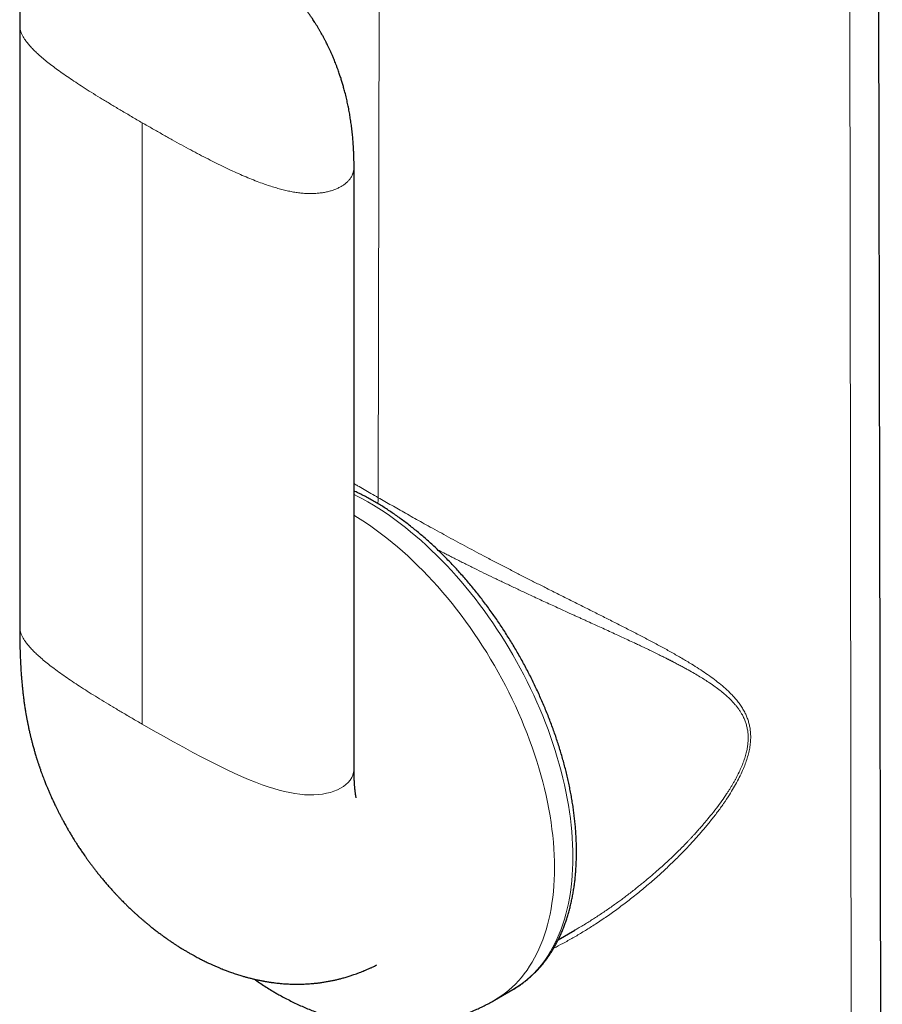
# Model space of a CAD drawing. Header units: millimetres. Extents: x 8 to 811, y 12 to 917.
# Tile 18 of 68: x 744 to 780, y 238 to 279. Entities that reach past the tile are written whole.
import ezdxf

# ---------------------------------------------------------------- set-up
doc = ezdxf.new("R2010")
doc.units = ezdxf.units.MM

msp = doc.modelspace()

# ---------------------------------------------------------------- linework, layer by layer
at = {"color": 7, "linetype": 'Continuous', "lineweight": 30}
for p, q in [((779.631, 211.169), (779.399, 319.693)), ((744.377, 278.344), (744.377, 253.766)), ((744.379, 278.346), (744.379, 278.344)), ((758.042, 247.989), (758.042, 272.567)), ((744.379, 253.766), (744.379, 253.768)), ((766.387, 240.986), (767.071, 241.381)), ((767.061, 241.376), (767.055, 241.372)), ((763.78, 238.515), (764.533, 238.949))]:
    msp.add_line(p, q, dxfattribs=at)
at = {"color": 252, "linetype": 'Continuous', "lineweight": 0}
for p, q in [((778.407, 209.006), (778.241, 317.805)), ((759.032, 259.054), (759.118, 315.421)), ((749.388, 274.375), (749.388, 249.797))]:
    msp.add_line(p, q, dxfattribs=at)
at = {"color": 252, "linetype": 'Continuous', "lineweight": 0, "flags": 128}
for points in [[(764.533, 238.949), (764.533, 238.95), (764.686, 239.043), (764.835, 239.143), (764.98, 239.25), (765.12, 239.363), (765.256, 239.484), (765.387, 239.611), (765.514, 239.745), (765.635, 239.885), (765.752, 240.031), (765.864, 240.184), (765.972, 240.343), (766.074, 240.508), (766.171, 240.68), (766.262, 240.856), (766.349, 241.039), (766.43, 241.227), (766.506, 241.421), (766.577, 241.62), (766.642, 241.824), (766.701, 242.034), (766.755, 242.248), (766.804, 242.467), (766.846, 242.691), (766.883, 242.919), (766.915, 243.151), (766.941, 243.388), (766.961, 243.628), (766.975, 243.873), (766.984, 244.121), (766.987, 244.372), (766.984, 244.627), (766.975, 244.885), (766.961, 245.146), (766.941, 245.41), (766.915, 245.676), (766.883, 245.945), (766.846, 246.216), (766.804, 246.489), (766.755, 246.764), (766.701, 247.04), (766.642, 247.318), (766.577, 247.597), (766.506, 247.878), (766.43, 248.159), (766.349, 248.441), (766.262, 248.724), (766.171, 249.007), (766.074, 249.29), (765.972, 249.573), (765.864, 249.856), (765.752, 250.138), (765.635, 250.42), (765.514, 250.7), (765.387, 250.98), (765.256, 251.259), (765.12, 251.536), (764.98, 251.812), (764.835, 252.086), (764.686, 252.357), (764.533, 252.627), (764.376, 252.894), (764.215, 253.159), (764.051, 253.421), (763.882, 253.681), (763.71, 253.937), (763.534, 254.19), (763.355, 254.439), (763.173, 254.685), (762.987, 254.927), (762.799, 255.165), (762.608, 255.399), (762.414, 255.629), (762.217, 255.855), (762.018, 256.076), (761.816, 256.292), (761.613, 256.503), (761.407, 256.71), (761.199, 256.911), (760.99, 257.107), (760.779, 257.298), (760.566, 257.483), (760.353, 257.662), (760.138, 257.835), (759.921, 258.003), (759.704, 258.165), (759.487, 258.32), (759.268, 258.469), (759.05, 258.612), (758.831, 258.749), (758.611, 258.879), (758.392, 259.002), (758.173, 259.118), (758.042, 259.185)], [(763.78, 238.515), (763.781, 238.515), (763.934, 238.608), (764.083, 238.708), (764.227, 238.815), (764.367, 238.929), (764.503, 239.049), (764.634, 239.176), (764.761, 239.31), (764.883, 239.45), (765, 239.597), (765.112, 239.75), (765.219, 239.909), (765.321, 240.074), (765.418, 240.245), (765.51, 240.422), (765.596, 240.605), (765.677, 240.793), (765.753, 240.987), (765.824, 241.186), (765.889, 241.39), (765.948, 241.599), (766.002, 241.813), (766.051, 242.032), (766.094, 242.256), (766.131, 242.484), (766.162, 242.717), (766.188, 242.953), (766.208, 243.194), (766.222, 243.438), (766.231, 243.686), (766.234, 243.938), (766.231, 244.192), (766.222, 244.45), (766.208, 244.711), (766.188, 244.975), (766.162, 245.241), (766.131, 245.51), (766.094, 245.781), (766.051, 246.054), (766.002, 246.329), (765.948, 246.606), (765.889, 246.884), (765.824, 247.163), (765.753, 247.443), (765.677, 247.725), (765.596, 248.007), (765.51, 248.289), (765.418, 248.572), (765.321, 248.855), (765.219, 249.138), (765.112, 249.421), (765, 249.703), (764.883, 249.985), (764.761, 250.266), (764.634, 250.546), (764.503, 250.824), (764.367, 251.102), (764.227, 251.377), (764.083, 251.651), (763.934, 251.923), (763.781, 252.192), (763.624, 252.46), (763.463, 252.725), (763.298, 252.987), (763.129, 253.246), (762.957, 253.502), (762.781, 253.755), (762.602, 254.004), (762.42, 254.25), (762.235, 254.493), (762.046, 254.731), (761.855, 254.965), (761.661, 255.195), (761.464, 255.42), (761.265, 255.641), (761.064, 255.858), (760.86, 256.069), (760.654, 256.275), (760.447, 256.477), (760.237, 256.672), (760.026, 256.863), (759.814, 257.048), (759.6, 257.227), (759.385, 257.401), (759.169, 257.569), (758.952, 257.73), (758.734, 257.886), (758.516, 258.035), (758.297, 258.178), (758.078, 258.314), (758.042, 258.336)], [(758.04, 247.989), (758.041, 247.946), (758.026, 247.83), (757.994, 247.718), (757.945, 247.613), (757.882, 247.513), (757.804, 247.42), (757.712, 247.333), (757.607, 247.254), (757.49, 247.181), (757.361, 247.116), (757.222, 247.06), (757.073, 247.011), (756.915, 246.971), (756.749, 246.941), (756.575, 246.919), (756.394, 246.907), (756.208, 246.905), (756.017, 246.913), (755.821, 246.931), (755.62, 246.96), (755.414, 246.998), (755.203, 247.046), (754.985, 247.102), (754.761, 247.167), (754.53, 247.241), (754.293, 247.324), (754.018, 247.427), (753.735, 247.541), (753.442, 247.665), (753.14, 247.8), (752.827, 247.946), (752.504, 248.102), (752.171, 248.269), (751.826, 248.446), (751.453, 248.643), (751.067, 248.851), (750.668, 249.071), (750.255, 249.302), (749.829, 249.544), (749.388, 249.797), (749.388, 249.797)]]:
    msp.add_lwpolyline(points, dxfattribs=at)
at = {"color": 7, "linetype": 'Continuous', "lineweight": 30}
for points, knots in [([(758.042, 272.568), (758.042, 272.616), (758.042, 272.71), (758.039, 272.847), (758.036, 272.973), (758.032, 273.085), (758.028, 273.182), (758.024, 273.262), (758.021, 273.328), (758.018, 273.384), (758.014, 273.434), (758.011, 273.486), (758.006, 273.551), (758, 273.636), (757.991, 273.741), (757.98, 273.856), (757.968, 273.976), (757.954, 274.098), (757.94, 274.217), (757.919, 274.372), (757.891, 274.557), (757.854, 274.783), (757.813, 275.001), (757.766, 275.222), (757.715, 275.447), (757.661, 275.662), (757.607, 275.858), (757.558, 276.024), (757.508, 276.186), (757.452, 276.356), (757.397, 276.515), (757.345, 276.657), (757.302, 276.77), (757.263, 276.87), (757.224, 276.965), (757.182, 277.067), (757.135, 277.174), (757.086, 277.284), (757.038, 277.389), (756.989, 277.492), (756.943, 277.585), (756.897, 277.677), (756.847, 277.774), (756.789, 277.883), (756.731, 277.988), (756.675, 278.089), (756.619, 278.185), (756.561, 278.283), (756.501, 278.38), (756.443, 278.472), (756.389, 278.557), (756.331, 278.644), (756.266, 278.74), (756.194, 278.843), (756.119, 278.948), (756.043, 279.05), (755.962, 279.157), (755.878, 279.265), (755.797, 279.364), (755.725, 279.452), (755.66, 279.528), (755.592, 279.606), (755.517, 279.69), (755.434, 279.781), (755.328, 279.895), (755.207, 280.019), (755.059, 280.165), (754.921, 280.296), (754.773, 280.43), (754.627, 280.559), (754.469, 280.691), (754.313, 280.817), (754.193, 280.91), (754.105, 280.976), (754.048, 281.019), (753.994, 281.059), (753.942, 281.096), (753.891, 281.133), (753.835, 281.173), (753.769, 281.22), (753.699, 281.268), (753.632, 281.314), (753.572, 281.354), (753.51, 281.396), (753.429, 281.449), (753.327, 281.516), (753.214, 281.588), (753.097, 281.661), (752.99, 281.727), (752.88, 281.795), (752.783, 281.853), (752.696, 281.906), (752.616, 281.953), (752.532, 282.002), (752.442, 282.056), (752.325, 282.123), (752.181, 282.207), (752.008, 282.306), (751.804, 282.421), (751.57, 282.552), (751.361, 282.665), (751.209, 282.746), (751.123, 282.79), (751.053, 282.826), (751.002, 282.853), (750.96, 282.874), (750.919, 282.894), (750.866, 282.921), (750.804, 282.951), (750.739, 282.983), (750.666, 283.018), (750.586, 283.055), (750.492, 283.099), (750.393, 283.143), (750.292, 283.186), (750.197, 283.226), (750.104, 283.263), (750.01, 283.299), (749.915, 283.334), (749.827, 283.365), (749.76, 283.388), (749.712, 283.403), (749.679, 283.414), (749.646, 283.424), (749.609, 283.436), (749.565, 283.449), (749.513, 283.464), (749.461, 283.478), (749.419, 283.489), (749.39, 283.497), (749.368, 283.503), (749.346, 283.508), (749.322, 283.514), (749.293, 283.521), (749.246, 283.532), (749.188, 283.545), (749.125, 283.558), (749.071, 283.568), (749.018, 283.578), (748.958, 283.589), (748.89, 283.599), (748.816, 283.61), (748.747, 283.619), (748.684, 283.626), (748.627, 283.631), (748.569, 283.636), (748.495, 283.642), (748.402, 283.647), (748.291, 283.651), (748.179, 283.651), (748.068, 283.649), (747.957, 283.644), (747.817, 283.634), (747.652, 283.617), (747.463, 283.587), (747.278, 283.548), (747.122, 283.508), (746.998, 283.47), (746.901, 283.437), (746.798, 283.399), (746.694, 283.356), (746.597, 283.313), (746.508, 283.27), (746.418, 283.223), (746.32, 283.168), (746.224, 283.108), (746.146, 283.057), (746.083, 283.012), (746.023, 282.969), (745.963, 282.922), (745.908, 282.877), (745.866, 282.842), (745.83, 282.81), (745.793, 282.777), (745.751, 282.738), (745.711, 282.699), (745.676, 282.665), (745.648, 282.636), (745.621, 282.607), (745.591, 282.576), (745.557, 282.538), (745.519, 282.495), (745.481, 282.45), (745.446, 282.407), (745.409, 282.361), (745.367, 282.306), (745.324, 282.246), (745.285, 282.19), (745.253, 282.143), (745.225, 282.1), (745.198, 282.058), (745.17, 282.011), (745.138, 281.957), (745.105, 281.9), (745.074, 281.843), (745.044, 281.788), (745.014, 281.728), (744.981, 281.663), (744.951, 281.597), (744.924, 281.538), (744.901, 281.485), (744.878, 281.43), (744.853, 281.368), (744.826, 281.301), (744.8, 281.231), (744.776, 281.163), (744.752, 281.093), (744.728, 281.018), (744.702, 280.935), (744.677, 280.849), (744.654, 280.765), (744.633, 280.689), (744.616, 280.621), (744.602, 280.56), (744.589, 280.502), (744.574, 280.438), (744.558, 280.363), (744.541, 280.276), (744.525, 280.186), (744.51, 280.1), (744.497, 280.021), (744.485, 279.944), (744.473, 279.86), (744.457, 279.741), (744.44, 279.594), (744.423, 279.425), (744.409, 279.258), (744.401, 279.128), (744.395, 279.034), (744.393, 278.984), (744.39, 278.936), (744.388, 278.89), (744.386, 278.84), (744.384, 278.779), (744.382, 278.699), (744.38, 278.598), (744.378, 278.479), (744.377, 278.392), (744.377, 278.346)], [0, 0, 0, 0, 0.006295, 0.01215, 0.017578, 0.02242, 0.026531, 0.02993, 0.032544, 0.034868, 0.036947, 0.038947, 0.041375, 0.045136, 0.049619, 0.054455, 0.059447, 0.064588, 0.06957, 0.074162, 0.083631, 0.092329, 0.101716, 0.110219, 0.119121, 0.128965, 0.136182, 0.142707, 0.148978, 0.155797, 0.163163, 0.168275, 0.173068, 0.176919, 0.180436, 0.184632, 0.189411, 0.193678, 0.198086, 0.202528, 0.206428, 0.209722, 0.214024, 0.218684, 0.223574, 0.227495, 0.231645, 0.235967, 0.240225, 0.244396, 0.248226, 0.251445, 0.256163, 0.261206, 0.26558, 0.270676, 0.275574, 0.280772, 0.286128, 0.290104, 0.293679, 0.297562, 0.301867, 0.306649, 0.311722, 0.31991, 0.326778, 0.336011, 0.34234, 0.350438, 0.359439, 0.367238, 0.374963, 0.378063, 0.381049, 0.38384, 0.386505, 0.389137, 0.391927, 0.395214, 0.399589, 0.402823, 0.405669, 0.408998, 0.412645, 0.418338, 0.425263, 0.43051, 0.436813, 0.442255, 0.447953, 0.452159, 0.45612, 0.460591, 0.465422, 0.470488, 0.478941, 0.48802, 0.497372, 0.510294, 0.523557, 0.52851, 0.532686, 0.536073, 0.53866, 0.540136, 0.542132, 0.544712, 0.547871, 0.551085, 0.554086, 0.55837, 0.562698, 0.567773, 0.572755, 0.577184, 0.581336, 0.585889, 0.590597, 0.594828, 0.598518, 0.599959, 0.601332, 0.602898, 0.604708, 0.606832, 0.609441, 0.612411, 0.614226, 0.61541, 0.616332, 0.617315, 0.618369, 0.619715, 0.621446, 0.624959, 0.627822, 0.630208, 0.632524, 0.635158, 0.638499, 0.641935, 0.6453, 0.647935, 0.650441, 0.652986, 0.655697, 0.660388, 0.665449, 0.67033, 0.675177, 0.680105, 0.684911, 0.693544, 0.701678, 0.709872, 0.718186, 0.722447, 0.726666, 0.731525, 0.736642, 0.74134, 0.745341, 0.749614, 0.754726, 0.760163, 0.764476, 0.767096, 0.77045, 0.774196, 0.777234, 0.779814, 0.781552, 0.78369, 0.786434, 0.789154, 0.791307, 0.79298, 0.794659, 0.796597, 0.798848, 0.801565, 0.804437, 0.806741, 0.80915, 0.812552, 0.816255, 0.819315, 0.821833, 0.824089, 0.826301, 0.828711, 0.831611, 0.834886, 0.837812, 0.840492, 0.843555, 0.847063, 0.850564, 0.853518, 0.855945, 0.858538, 0.861649, 0.865207, 0.868505, 0.871917, 0.875057, 0.878711, 0.882773, 0.886979, 0.891075, 0.894605, 0.897803, 0.900658, 0.903169, 0.905883, 0.909577, 0.913726, 0.917907, 0.922014, 0.92553, 0.928776, 0.932588, 0.936888, 0.945038, 0.952441, 0.959542, 0.967483, 0.9698, 0.972019, 0.974138, 0.976155, 0.978157, 0.980635, 0.984268, 0.988692, 0.993927, 1, 1, 1, 1]), ([(764.533, 238.95), (764.535, 238.951), (764.583, 238.977), (764.674, 239.034), (764.807, 239.12), (764.937, 239.213), (765.063, 239.31), (765.187, 239.411), (765.307, 239.518), (765.423, 239.63), (765.537, 239.746), (765.646, 239.867), (765.753, 239.993), (765.856, 240.123), (765.955, 240.258), (766.051, 240.398), (766.142, 240.542), (766.231, 240.691), (766.315, 240.843), (766.395, 241.001), (766.472, 241.162), (766.544, 241.327), (766.613, 241.497), (766.677, 241.67), (766.737, 241.847), (766.793, 242.028), (766.845, 242.213), (766.893, 242.401), (766.936, 242.592), (766.975, 242.787), (767.01, 242.985), (767.04, 243.186), (767.067, 243.39), (767.089, 243.597), (767.106, 243.806), (767.119, 244.018), (767.128, 244.233), (767.133, 244.45), (767.133, 244.67), (767.129, 244.891), (767.121, 245.115), (767.109, 245.34), (767.092, 245.568), (767.071, 245.797), (767.045, 246.028), (767.016, 246.26), (766.982, 246.494), (766.944, 246.729), (766.902, 246.965), (766.856, 247.202), (766.806, 247.44), (766.752, 247.679), (766.694, 247.918), (766.631, 248.158), (766.565, 248.399), (766.495, 248.64), (766.421, 248.881), (766.343, 249.123), (766.262, 249.364), (766.176, 249.605), (766.087, 249.846), (765.995, 250.087), (765.898, 250.327), (765.798, 250.567), (765.695, 250.806), (765.588, 251.044), (765.478, 251.282), (765.364, 251.518), (765.247, 251.753), (765.127, 251.987), (765.004, 252.22), (764.877, 252.451), (764.747, 252.68), (764.615, 252.908), (764.479, 253.134), (764.341, 253.358), (764.2, 253.58), (764.056, 253.8), (763.909, 254.017), (763.76, 254.233), (763.608, 254.446), (763.454, 254.656), (763.298, 254.863), (763.139, 255.068), (762.978, 255.27), (762.814, 255.469), (762.649, 255.665), (762.482, 255.858), (762.313, 256.048), (762.142, 256.234), (761.969, 256.417), (761.794, 256.596), (761.618, 256.772), (761.44, 256.944), (761.261, 257.112), (761.081, 257.276), (760.899, 257.436), (760.716, 257.593), (760.532, 257.745), (760.347, 257.893), (760.161, 258.037), (759.974, 258.176), (759.787, 258.311), (759.598, 258.441), (759.409, 258.567), (759.22, 258.688), (759.03, 258.805), (758.84, 258.916), (758.65, 259.023), (758.459, 259.125), (758.269, 259.222), (758.129, 259.29), (758.054, 259.324), (758.042, 259.33)], [0, 0, 0, 0, 0.0003118, 0.0091488, 0.0179855, 0.0268243, 0.035668, 0.0445193, 0.0533809, 0.0622549, 0.0711437, 0.080049, 0.0889724, 0.097915, 0.1068779, 0.1158616, 0.1248663, 0.133892, 0.1429383, 0.1520047, 0.1610902, 0.170194, 0.1793148, 0.1884514, 0.1976024, 0.2067666, 0.2159424, 0.2251286, 0.2343237, 0.2435266, 0.2527361, 0.2619509, 0.2711701, 0.2803927, 0.2896179, 0.2988449, 0.308073, 0.3173017, 0.3265301, 0.335758, 0.344985, 0.3542106, 0.3634348, 0.3726573, 0.3818778, 0.3910964, 0.4003129, 0.4095272, 0.4187394, 0.4279493, 0.4371571, 0.4463626, 0.4555661, 0.4647675, 0.4739668, 0.4831642, 0.4923598, 0.5015535, 0.5107456, 0.5199361, 0.5291251, 0.5383127, 0.547499, 0.5566841, 0.5658681, 0.5750512, 0.5842335, 0.593415, 0.6025959, 0.6117763, 0.6209564, 0.6301361, 0.6393157, 0.6484952, 0.6576748, 0.6668546, 0.6760346, 0.685215, 0.6943959, 0.7035774, 0.7127596, 0.7219427, 0.7311267, 0.7403119, 0.7494982, 0.7586858, 0.7678748, 0.7770653, 0.7862575, 0.7954513, 0.8046471, 0.8138447, 0.8230443, 0.8322461, 0.84145, 0.8506562, 0.8598647, 0.8690756, 0.8782888, 0.8875045, 0.8967226, 0.9059431, 0.9151659, 0.924391, 0.9336183, 0.9428476, 0.9520787, 0.9613115, 0.9705456, 0.9797807, 0.9890164, 0.9982521, 1, 1, 1, 1]), ([(744.377, 253.768), (744.377, 253.711), (744.378, 253.6), (744.379, 253.443), (744.38, 253.3), (744.382, 253.172), (744.384, 253.062), (744.386, 252.97), (744.388, 252.895), (744.39, 252.832), (744.391, 252.777), (744.393, 252.724), (744.395, 252.671), (744.397, 252.616), (744.4, 252.539), (744.404, 252.437), (744.41, 252.307), (744.417, 252.183), (744.424, 252.068), (744.43, 251.966), (744.437, 251.87), (744.442, 251.791), (744.447, 251.729), (744.451, 251.678), (744.456, 251.621), (744.461, 251.555), (744.469, 251.474), (744.477, 251.385), (744.486, 251.293), (744.495, 251.211), (744.503, 251.137), (744.511, 251.06), (744.522, 250.97), (744.535, 250.868), (744.547, 250.772), (744.559, 250.683), (744.572, 250.593), (744.585, 250.505), (744.598, 250.421), (744.612, 250.333), (744.626, 250.251), (744.638, 250.182), (744.646, 250.133), (744.655, 250.083), (744.666, 250.024), (744.678, 249.961), (744.689, 249.902), (744.699, 249.851), (744.708, 249.806), (744.717, 249.765), (744.726, 249.72), (744.737, 249.669), (744.75, 249.609), (744.764, 249.545), (744.777, 249.485), (744.789, 249.435), (744.799, 249.39), (744.809, 249.347), (744.82, 249.302), (744.833, 249.248), (744.849, 249.184), (744.868, 249.111), (744.887, 249.038), (744.907, 248.961), (744.929, 248.882), (744.951, 248.802), (744.972, 248.729), (744.992, 248.66), (745.014, 248.586), (745.039, 248.5), (745.063, 248.423), (745.083, 248.361), (745.096, 248.32), (745.109, 248.279), (745.125, 248.23), (745.144, 248.173), (745.163, 248.116), (745.18, 248.065), (745.195, 248.023), (745.221, 247.947), (745.255, 247.85), (745.302, 247.722), (745.344, 247.608), (745.395, 247.477), (745.445, 247.35), (745.499, 247.217), (745.542, 247.114), (745.582, 247.022), (745.619, 246.937), (745.657, 246.85), (745.699, 246.758), (745.739, 246.67), (745.781, 246.581), (745.821, 246.496), (745.859, 246.418), (745.892, 246.35), (745.919, 246.296), (745.944, 246.246), (745.969, 246.197), (745.997, 246.142), (746.027, 246.084), (746.055, 246.029), (746.081, 245.98), (746.107, 245.931), (746.137, 245.875), (746.173, 245.809), (746.214, 245.735), (746.253, 245.663), (746.29, 245.598), (746.326, 245.536), (746.363, 245.472), (746.4, 245.408), (746.437, 245.345), (746.478, 245.277), (746.544, 245.167), (746.638, 245.016), (746.752, 244.839), (746.859, 244.677), (746.959, 244.529), (747.049, 244.4), (747.136, 244.277), (747.212, 244.172), (747.291, 244.067), (747.369, 243.963), (747.452, 243.855), (747.526, 243.76), (747.587, 243.683), (747.636, 243.622), (747.684, 243.564), (747.733, 243.504), (747.788, 243.438), (747.849, 243.366), (747.914, 243.289), (747.979, 243.215), (748.045, 243.139), (748.112, 243.064), (748.183, 242.986), (748.257, 242.905), (748.341, 242.815), (748.428, 242.724), (748.511, 242.637), (748.583, 242.564), (748.645, 242.502), (748.698, 242.449), (748.75, 242.398), (748.81, 242.34), (748.881, 242.272), (748.964, 242.193), (749.049, 242.114), (749.133, 242.037), (749.217, 241.962), (749.301, 241.888), (749.386, 241.814), (749.475, 241.739), (749.564, 241.664), (749.648, 241.594), (749.721, 241.535), (749.786, 241.483), (749.85, 241.433), (749.921, 241.377), (749.998, 241.318), (750.082, 241.254), (750.172, 241.188), (750.26, 241.123), (750.337, 241.068), (750.402, 241.023), (750.461, 240.982), (750.523, 240.939), (750.585, 240.897), (750.644, 240.857), (750.694, 240.824), (750.742, 240.793), (750.813, 240.746), (750.916, 240.681), (751.041, 240.604), (751.161, 240.531), (751.277, 240.463), (751.39, 240.399), (751.497, 240.34), (751.591, 240.289), (751.679, 240.242), (751.762, 240.199), (751.842, 240.158), (751.921, 240.119), (752.003, 240.078), (752.087, 240.038), (752.166, 240.001), (752.231, 239.971), (752.291, 239.945), (752.353, 239.917), (752.419, 239.888), (752.483, 239.861), (752.539, 239.838), (752.594, 239.815), (752.657, 239.79), (752.731, 239.761), (752.806, 239.732), (752.88, 239.704), (752.956, 239.676), (753.044, 239.645), (753.138, 239.613), (753.232, 239.582), (753.323, 239.552), (753.409, 239.526), (753.49, 239.502), (753.56, 239.481), (753.627, 239.463), (753.691, 239.445), (753.759, 239.428), (753.824, 239.411), (753.887, 239.396), (753.945, 239.382), (754.003, 239.368), (754.07, 239.353), (754.143, 239.337), (754.214, 239.323), (754.274, 239.311), (754.321, 239.302), (754.364, 239.294), (754.413, 239.286), (754.469, 239.276), (754.525, 239.267), (754.574, 239.259), (754.619, 239.252), (754.662, 239.246), (754.718, 239.238), (754.791, 239.229), (754.881, 239.218), (754.971, 239.208), (755.097, 239.196), (755.259, 239.184), (755.481, 239.173), (755.713, 239.169), (755.948, 239.173), (756.171, 239.184), (756.368, 239.2), (756.543, 239.218), (756.691, 239.237), (756.842, 239.26), (756.995, 239.287), (757.144, 239.316), (757.263, 239.342), (757.354, 239.363), (757.42, 239.379), (757.487, 239.396), (757.557, 239.415), (757.633, 239.436), (757.717, 239.46), (757.802, 239.486), (757.88, 239.511), (757.958, 239.536), (758.042, 239.565), (758.147, 239.602), (758.258, 239.643), (758.365, 239.685), (758.465, 239.726), (758.57, 239.77), (758.663, 239.811), (758.737, 239.845), (758.79, 239.869), (758.849, 239.897), (758.911, 239.927), (758.952, 239.947), (758.971, 239.957)], [0, 0, 0, 0, 0.008059, 0.015505, 0.022289, 0.028372, 0.033724, 0.037986, 0.041588, 0.044515, 0.046977, 0.049468, 0.052009, 0.054601, 0.057243, 0.063021, 0.069213, 0.075749, 0.080655, 0.08554, 0.090289, 0.0945, 0.096851, 0.099095, 0.101767, 0.104933, 0.108591, 0.113306, 0.117687, 0.121657, 0.125081, 0.128121, 0.132685, 0.137952, 0.142661, 0.146289, 0.150685, 0.155453, 0.158839, 0.162679, 0.167862, 0.170485, 0.172515, 0.174757, 0.177637, 0.180839, 0.18363, 0.185987, 0.187977, 0.189913, 0.191836, 0.194178, 0.197052, 0.200301, 0.203125, 0.20541, 0.207363, 0.20932, 0.211309, 0.21359, 0.216757, 0.220217, 0.223573, 0.226811, 0.230747, 0.234364, 0.237712, 0.240783, 0.243864, 0.247602, 0.252199, 0.254309, 0.256041, 0.257747, 0.259815, 0.262626, 0.265385, 0.267545, 0.2694, 0.271093, 0.277762, 0.282412, 0.288292, 0.293027, 0.300101, 0.305277, 0.310811, 0.313889, 0.317679, 0.322168, 0.325596, 0.330007, 0.333907, 0.337546, 0.341545, 0.344312, 0.346737, 0.348868, 0.350952, 0.353374, 0.356297, 0.358808, 0.360807, 0.362961, 0.365474, 0.368426, 0.371866, 0.375651, 0.378192, 0.380848, 0.384118, 0.386973, 0.389683, 0.392863, 0.396366, 0.404898, 0.413892, 0.421258, 0.427837, 0.434995, 0.439852, 0.445573, 0.45029, 0.455352, 0.460993, 0.466318, 0.469547, 0.472617, 0.475565, 0.478466, 0.481803, 0.485613, 0.489673, 0.493744, 0.497308, 0.501651, 0.50562, 0.509902, 0.514736, 0.520231, 0.524913, 0.52908, 0.532427, 0.535374, 0.538125, 0.541167, 0.545306, 0.550042, 0.554848, 0.559303, 0.563832, 0.568356, 0.572855, 0.577577, 0.582424, 0.586974, 0.590896, 0.593818, 0.597134, 0.600878, 0.604836, 0.609091, 0.613773, 0.618479, 0.622591, 0.625421, 0.628305, 0.631398, 0.634684, 0.637672, 0.640133, 0.642196, 0.644679, 0.650767, 0.657338, 0.66297, 0.668323, 0.674173, 0.679217, 0.683673, 0.687604, 0.691767, 0.695496, 0.698962, 0.702805, 0.707029, 0.710776, 0.713784, 0.716181, 0.719057, 0.722341, 0.725325, 0.727832, 0.729989, 0.732942, 0.73646, 0.740016, 0.743159, 0.746487, 0.750417, 0.754997, 0.759153, 0.762947, 0.767184, 0.770612, 0.773703, 0.776436, 0.779431, 0.78219, 0.785256, 0.788038, 0.790366, 0.792824, 0.795691, 0.799012, 0.802332, 0.804901, 0.806753, 0.808361, 0.81047, 0.813058, 0.81553, 0.817617, 0.819381, 0.821175, 0.823079, 0.826534, 0.830436, 0.834465, 0.837968, 0.846201, 0.8548, 0.865698, 0.874849, 0.883753, 0.893006, 0.898975, 0.905017, 0.911142, 0.917368, 0.923632, 0.92922, 0.931975, 0.934683, 0.93739, 0.940161, 0.943241, 0.946785, 0.950445, 0.953751, 0.956463, 0.960168, 0.964177, 0.96963, 0.974094, 0.977796, 0.982411, 0.987543, 0.989754, 0.991957, 0.994574, 0.997455, 1, 1, 1, 1]), ([(758.13, 246.78), (758.13, 246.78), (758.13, 246.781), (758.129, 246.785), (758.128, 246.791), (758.126, 246.799), (758.124, 246.808), (758.12, 246.829), (758.114, 246.862), (758.106, 246.912), (758.099, 246.965), (758.091, 247.023), (758.085, 247.08), (758.08, 247.132), (758.075, 247.179), (758.071, 247.227), (758.067, 247.27), (758.065, 247.307), (758.062, 247.342), (758.06, 247.382), (758.057, 247.428), (758.055, 247.474), (758.052, 247.52), (758.05, 247.563), (758.049, 247.607), (758.047, 247.651), (758.046, 247.698), (758.044, 247.754), (758.043, 247.819), (758.042, 247.9), (758.042, 247.958), (758.042, 247.99)], [0, 0, 0, 0, 0.013161, 0.040182, 0.065113, 0.082586, 0.098981, 0.119844, 0.183631, 0.235105, 0.28333, 0.33816, 0.390497, 0.423998, 0.459895, 0.498106, 0.53139, 0.556643, 0.576946, 0.605351, 0.639827, 0.671777, 0.700233, 0.731244, 0.757833, 0.785849, 0.817129, 0.84908, 0.890417, 0.940858, 1, 1, 1, 1]), ([(753.962, 239.378), (753.997, 239.353), (754.103, 239.278), (754.283, 239.158), (754.503, 239.017), (754.695, 238.899), (754.814, 238.83), (754.859, 238.804)], [0, 0, 0, 0, 0.118866, 0.364389, 0.609587, 0.854315, 1, 1, 1, 1]), ([(754.859, 238.804), (754.907, 238.776), (755.03, 238.706), (755.229, 238.599), (755.456, 238.482), (755.685, 238.371), (755.914, 238.266), (756.145, 238.167), (756.377, 238.075), (756.609, 237.988), (756.841, 237.908), (757.074, 237.835), (757.307, 237.767), (757.54, 237.706), (757.773, 237.651), (758.006, 237.603), (758.238, 237.561), (758.47, 237.525), (758.701, 237.495), (758.932, 237.471), (759.161, 237.453), (759.391, 237.442), (759.619, 237.437), (759.846, 237.437), (760.072, 237.444), (760.296, 237.457), (760.52, 237.475), (760.742, 237.5), (760.962, 237.53), (761.181, 237.566), (761.398, 237.608), (761.613, 237.656), (761.827, 237.709), (762.038, 237.768), (762.247, 237.833), (762.454, 237.903), (762.658, 237.978), (762.86, 238.059), (763.06, 238.145), (763.256, 238.237), (763.45, 238.333), (763.625, 238.426), (763.734, 238.489), (763.78, 238.515)], [0, 0, 0, 0, 0.0177, 0.04499, 0.072232, 0.099355, 0.126345, 0.15319, 0.179882, 0.206411, 0.232774, 0.258965, 0.284982, 0.310826, 0.336496, 0.361996, 0.387328, 0.412497, 0.437507, 0.462365, 0.487075, 0.511644, 0.536078, 0.560384, 0.584568, 0.608637, 0.632597, 0.656455, 0.680216, 0.703887, 0.727473, 0.750981, 0.774417, 0.797785, 0.821091, 0.844341, 0.86754, 0.890693, 0.913805, 0.936881, 0.959926, 0.982945, 1, 1, 1, 1])]:
    msp.add_open_spline(points, degree=3, knots=knots, dxfattribs=at)
at = {"color": 252, "linetype": 'Continuous', "lineweight": 0}
for points, knots in [([(744.379, 278.344), (744.379, 278.333), (744.376, 278.286), (744.39, 278.2), (744.422, 278.087), (744.472, 277.971), (744.539, 277.851), (744.622, 277.729), (744.72, 277.603), (744.833, 277.474), (744.962, 277.341), (745.112, 277.198), (745.284, 277.044), (745.482, 276.881), (745.697, 276.712), (745.932, 276.537), (746.184, 276.357), (746.455, 276.171), (746.745, 275.978), (747.057, 275.776), (747.394, 275.563), (747.755, 275.341), (748.135, 275.11), (748.535, 274.872), (748.955, 274.626), (749.242, 274.46), (749.388, 274.375)], [0, 0, 0, 0, 0.006342, 0.028512, 0.051458, 0.075365, 0.100389, 0.126653, 0.154252, 0.183266, 0.213768, 0.24582, 0.283627, 0.323513, 0.365537, 0.409749, 0.456195, 0.504912, 0.555937, 0.609302, 0.66775, 0.728828, 0.792566, 0.858991, 0.928128, 1, 1, 1, 1]), ([(749.388, 274.375), (749.528, 274.294), (749.804, 274.136), (750.212, 273.904), (750.607, 273.682), (750.99, 273.471), (751.361, 273.27), (751.72, 273.079), (752.068, 272.899), (752.409, 272.726), (752.745, 272.562), (753.075, 272.407), (753.393, 272.263), (753.701, 272.131), (753.998, 272.011), (754.273, 271.908), (754.525, 271.82), (754.756, 271.746), (754.98, 271.68), (755.198, 271.623), (755.41, 271.576), (755.617, 271.537), (755.818, 271.508), (756.014, 271.489), (756.206, 271.481), (756.393, 271.483), (756.574, 271.495), (756.748, 271.517), (756.915, 271.548), (757.074, 271.588), (757.223, 271.636), (757.363, 271.693), (757.492, 271.758), (757.609, 271.831), (757.715, 271.911), (757.807, 271.998), (757.885, 272.091), (757.949, 272.191), (757.997, 272.297), (758.028, 272.409), (758.043, 272.5), (758.04, 272.553), (758.04, 272.567)], [0, 0, 0, 0, 0.051441, 0.101013, 0.148733, 0.194617, 0.238682, 0.280946, 0.32143, 0.360154, 0.398861, 0.435692, 0.470681, 0.503866, 0.535288, 0.564998, 0.58901, 0.611861, 0.633597, 0.654273, 0.673949, 0.692696, 0.710606, 0.727796, 0.744405, 0.760533, 0.776255, 0.791644, 0.806771, 0.821706, 0.836517, 0.851275, 0.866049, 0.880908, 0.895924, 0.911169, 0.926718, 0.942647, 0.959035, 0.975961, 0.993509, 1, 1, 1, 1]), ([(758.042, 259.627), (758.09, 259.599), (758.22, 259.523), (758.451, 259.388), (758.732, 259.226), (758.932, 259.111), (759.032, 259.054)], [0, 0, 0, 0, 0.161341, 0.440221, 0.71943, 1, 1, 1, 1]), ([(758.998, 258.823), (759.002, 258.836), (759.018, 258.881), (759.029, 258.96), (759.031, 259.021), (759.032, 259.054)], [0, 0, 0, 0, 0.163345, 0.556789, 1, 1, 1, 1]), ([(759.032, 259.054), (759.121, 259.003), (759.299, 258.901), (759.576, 258.743), (759.859, 258.582), (760.15, 258.417), (760.448, 258.249), (760.753, 258.078), (761.082, 257.895), (761.435, 257.7), (761.81, 257.495), (762.188, 257.29), (762.569, 257.085), (762.953, 256.88), (763.355, 256.667), (763.773, 256.448), (764.206, 256.223), (764.636, 256.001), (765.063, 255.782), (765.489, 255.566), (765.937, 255.339), (766.408, 255.102), (766.9, 254.855), (767.386, 254.611), (767.868, 254.37), (768.344, 254.131), (768.815, 253.893), (769.278, 253.657), (769.733, 253.423), (770.177, 253.19), (770.609, 252.959), (771.03, 252.726), (771.442, 252.49), (771.811, 252.269), (772.138, 252.063), (772.425, 251.871), (772.702, 251.674), (772.969, 251.47), (773.222, 251.255), (773.429, 251.059), (773.592, 250.884), (773.717, 250.735), (773.833, 250.579), (773.94, 250.414), (774.029, 250.25), (774.101, 250.087), (774.158, 249.928), (774.203, 249.761), (774.234, 249.588), (774.251, 249.408), (774.254, 249.21), (774.239, 248.994), (774.203, 248.761), (774.147, 248.526), (774.074, 248.289), (773.979, 248.035), (773.86, 247.763), (773.716, 247.476), (773.557, 247.193), (773.368, 246.883), (773.146, 246.551), (772.891, 246.197), (772.624, 245.853), (772.347, 245.516), (772.061, 245.187), (771.733, 244.828), (771.361, 244.441), (770.941, 244.03), (770.511, 243.631), (770.07, 243.245), (769.625, 242.875), (769.176, 242.522), (768.723, 242.184), (768.263, 241.861), (767.82, 241.567), (767.395, 241.302), (766.99, 241.063), (766.592, 240.841), (766.327, 240.706), (766.201, 240.642)], [0, 0, 0, 0, 0.01105, 0.02202, 0.032942, 0.043846, 0.054762, 0.065718, 0.076744, 0.089628, 0.10247, 0.115291, 0.128121, 0.140996, 0.153945, 0.16848, 0.18298, 0.197446, 0.211905, 0.226385, 0.240905, 0.25809, 0.275375, 0.2927, 0.309968, 0.327514, 0.345043, 0.362571, 0.380112, 0.397678, 0.414968, 0.432307, 0.44971, 0.46719, 0.480466, 0.493741, 0.507019, 0.520312, 0.533641, 0.546978, 0.554958, 0.562933, 0.570914, 0.57892, 0.586979, 0.593721, 0.60045, 0.607162, 0.613878, 0.62064, 0.627419, 0.63548, 0.643521, 0.651601, 0.659706, 0.667747, 0.677751, 0.687749, 0.697778, 0.707802, 0.721079, 0.734283, 0.747444, 0.76058, 0.773705, 0.786827, 0.804469, 0.822133, 0.839815, 0.857461, 0.875022, 0.892198, 0.909319, 0.926396, 0.943444, 0.957896, 0.972348, 0.986812, 1, 1, 1, 1]), ([(767.061, 241.377), (767.105, 241.402), (767.285, 241.504), (767.523, 241.65), (767.778, 241.81), (767.965, 241.93), (768.154, 242.055), (768.348, 242.186), (768.541, 242.32), (768.726, 242.451), (768.9, 242.577), (769.067, 242.7), (769.236, 242.828), (769.411, 242.963), (769.585, 243.1), (769.75, 243.232), (769.934, 243.383), (770.157, 243.57), (770.399, 243.779), (770.625, 243.98), (770.836, 244.173), (771.049, 244.374), (771.262, 244.579), (771.452, 244.768), (771.597, 244.916), (771.704, 245.027), (771.78, 245.108), (771.856, 245.188), (771.93, 245.268), (772.001, 245.346), (772.071, 245.424), (772.139, 245.5), (772.218, 245.588), (772.305, 245.689), (772.401, 245.801), (772.499, 245.919), (772.651, 246.104), (772.847, 246.354), (773.07, 246.655), (773.23, 246.889), (773.341, 247.058), (773.41, 247.168), (773.477, 247.277), (773.54, 247.384), (773.6, 247.489), (773.68, 247.637), (773.776, 247.825), (773.863, 248.019), (773.925, 248.172), (773.969, 248.288), (774.007, 248.402), (774.041, 248.514), (774.078, 248.652), (774.113, 248.814), (774.139, 248.999), (774.151, 249.179), (774.149, 249.355), (774.131, 249.527), (774.1, 249.691), (774.055, 249.849), (773.997, 250), (773.933, 250.135), (773.866, 250.254), (773.798, 250.359), (773.723, 250.465), (773.64, 250.57), (773.549, 250.674), (773.45, 250.779), (773.328, 250.899), (773.178, 251.032), (772.995, 251.18), (772.794, 251.332), (772.588, 251.474), (772.381, 251.61), (772.173, 251.739), (771.946, 251.874), (771.763, 251.978), (771.632, 252.051), (771.561, 252.09), (771.488, 252.13), (771.412, 252.171), (771.334, 252.213), (771.252, 252.256), (771.167, 252.3), (771.097, 252.337), (771.041, 252.366), (771.001, 252.386), (770.961, 252.407), (770.92, 252.428), (770.878, 252.449), (770.836, 252.471), (770.794, 252.492), (770.737, 252.521), (770.658, 252.56), (770.562, 252.608), (770.458, 252.659), (770.351, 252.712), (770.238, 252.766), (770.127, 252.82), (770.025, 252.869), (769.939, 252.91), (769.867, 252.944), (769.806, 252.973), (769.739, 253.005), (769.664, 253.04), (769.583, 253.079), (769.441, 253.145), (769.244, 253.237), (768.996, 253.352), (768.746, 253.468), (768.484, 253.588), (768.208, 253.714), (767.934, 253.839), (767.707, 253.943), (767.525, 254.026), (767.385, 254.089), (767.246, 254.153), (767.107, 254.216), (766.97, 254.278), (766.774, 254.368), (766.52, 254.484), (766.22, 254.622), (765.937, 254.752), (765.671, 254.874), (765.394, 255.003), (765.063, 255.157), (764.68, 255.337), (764.26, 255.536), (763.849, 255.732), (763.449, 255.926), (763.119, 256.087), (762.858, 256.216), (762.661, 256.314), (762.467, 256.411), (762.275, 256.507), (762.085, 256.603), (761.898, 256.699), (761.689, 256.806), (761.543, 256.881), (761.459, 256.925)], [0, 0, 0, 0, 0.005536, 0.022096, 0.029805, 0.037633, 0.045685, 0.05396, 0.062458, 0.070627, 0.078016, 0.085141, 0.092603, 0.100402, 0.108538, 0.115986, 0.122668, 0.133668, 0.146695, 0.156349, 0.165506, 0.176798, 0.187158, 0.196585, 0.205079, 0.208897, 0.212855, 0.216739, 0.220547, 0.224281, 0.227939, 0.231523, 0.235031, 0.240393, 0.245571, 0.250563, 0.256645, 0.270882, 0.284127, 0.296393, 0.301036, 0.305717, 0.310292, 0.31476, 0.319124, 0.323384, 0.333025, 0.342124, 0.346803, 0.351473, 0.356045, 0.360522, 0.364911, 0.372554, 0.380089, 0.38752, 0.395014, 0.402575, 0.410237, 0.417605, 0.425173, 0.433002, 0.43889, 0.444914, 0.451166, 0.457652, 0.46438, 0.471355, 0.478581, 0.489075, 0.500186, 0.512032, 0.524621, 0.535066, 0.546186, 0.558091, 0.570783, 0.574321, 0.577859, 0.581516, 0.585291, 0.589185, 0.593197, 0.597328, 0.601577, 0.603484, 0.605414, 0.607368, 0.609344, 0.611342, 0.613364, 0.615409, 0.617385, 0.621504, 0.626575, 0.63105, 0.636071, 0.641563, 0.646731, 0.651412, 0.655608, 0.658565, 0.661221, 0.663924, 0.667665, 0.671337, 0.674937, 0.686685, 0.697615, 0.707728, 0.719451, 0.731557, 0.743186, 0.75434, 0.760197, 0.766037, 0.771811, 0.777522, 0.783168, 0.788749, 0.801652, 0.8142, 0.825106, 0.835732, 0.846081, 0.858057, 0.87489, 0.891265, 0.907194, 0.922687, 0.937758, 0.945423, 0.95303, 0.960565, 0.968029, 0.975424, 0.982754, 0.990019, 1, 1, 1, 1]), ([(749.388, 249.797), (749.248, 249.878), (748.974, 250.037), (748.572, 250.272), (748.188, 250.501), (747.822, 250.722), (747.474, 250.936), (747.143, 251.143), (746.831, 251.344), (746.532, 251.541), (746.248, 251.735), (745.979, 251.925), (745.73, 252.109), (745.502, 252.287), (745.293, 252.459), (745.114, 252.617), (744.962, 252.763), (744.833, 252.896), (744.72, 253.025), (744.622, 253.151), (744.539, 253.274), (744.472, 253.393), (744.422, 253.509), (744.39, 253.622), (744.376, 253.708), (744.379, 253.755), (744.379, 253.766)], [0, 0, 0, 0, 0.068665, 0.134836, 0.198535, 0.259782, 0.318601, 0.375017, 0.429056, 0.480747, 0.532414, 0.581578, 0.628282, 0.672578, 0.714522, 0.75418, 0.786232, 0.816734, 0.845748, 0.873347, 0.899611, 0.924635, 0.948542, 0.971488, 0.993658, 1, 1, 1, 1])]:
    msp.add_open_spline(points, degree=3, knots=knots, dxfattribs=at)

doc.saveas('drawing.dxf')
